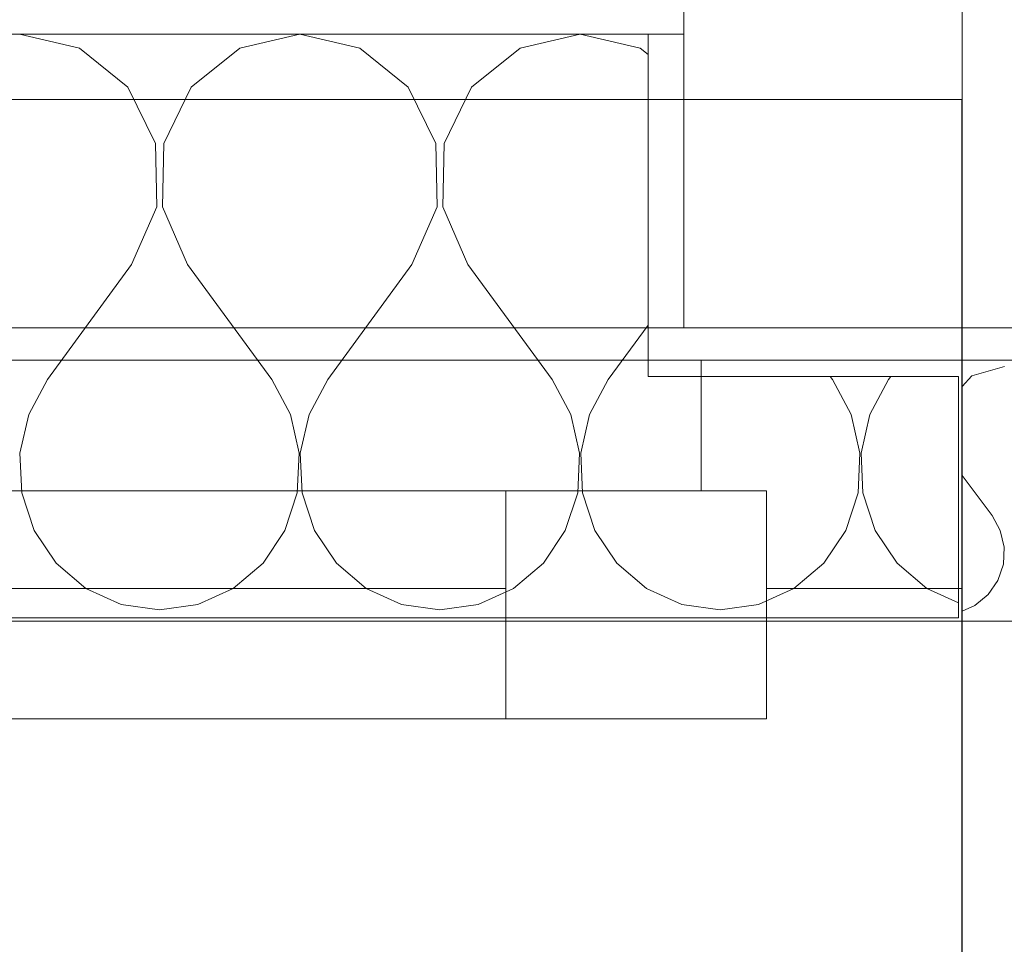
# Model space of a CAD drawing. Header units: metres. Extents: x -2 to 136, y -1 to 84.
# Tile 82 of 137: x 23.137 to 23.742, y 46.551 to 47.118. Entities that reach past the tile are written whole.
import ezdxf

# ---------------------------------------------------------------- set-up
doc = ezdxf.new("R2010")
doc.units = ezdxf.units.M
for name, color, linetype in [('KFP_Wand Aussen', 7, 'Continuous'), ('Neubau_KFP_Bemaßung 1_50', 7, 'Continuous'), ('Neubau_KFP_Wand Aussen', 7, 'Continuous'), ('Neubau_KFP_Wand Innen', 7, 'Continuous')]:
    doc.layers.add(name, color=color, linetype=linetype)
doc.layers.add('X_Schnitte', color=7, linetype='Continuous', plot=False)

# ---------------------------------------------------------------- blocks, each defined once
blk = doc.blocks.new('ITB_1002-ID-43-8-579-220')
at = {"layer": 'KFP_Wand Aussen', "color": 251, "lineweight": 5, "true_color": 0x5a5d5a}
for p, q in [((-41.61713, -13.8341), (-41.61713, -14.0641)), ((-41.44637, -13.8341), (-41.44637, -14.0641)), ((-41.61713, -14.0641), (-41.44637, -14.0641)), ((-37.29606, -14.0641), (-41.44637, -14.0641)), ((-41.44637, -14.0641), (-41.44637, -14.0841)), ((-41.44637, -14.0641), (-41.44637, -14.7241)), ((-41.44637, -14.0641), (-41.44637, -14.0841)), ((-43.40637, -14.0841), (-41.60637, -14.0841)), ((-41.60637, -14.1641), (-41.60637, -14.0841)), ((-41.60637, -14.0841), (-41.44637, -14.0841)), ((-37.29606, -14.0841), (-41.44637, -14.0841)), ((-41.44637, -14.0841), (-41.44637, -14.2241)), ((-41.44637, -14.0841), (-41.44637, -14.2241)), ((-41.42033, -14.08791), (-41.44036, -14.0936)), ((-41.44036, -14.0936), (-41.44637, -14.10018)), ((-41.44637, -14.15477), (-41.42795, -14.17934)), ((-43.28637, -14.1641), (-41.72637, -14.1641)), ((-41.72637, -14.3041), (-41.72637, -14.1641)), ((-41.72637, -14.1641), (-41.56637, -14.1641)), ((-41.56637, -14.1641), (-41.60637, -14.1641)), ((-41.56637, -14.2241), (-41.56637, -14.1641)), ((-41.56637, -14.1641), (-41.56637, -14.3041)), ((-41.42286, -14.18854), (-41.42795, -14.17934)), ((-41.42048, -14.19878), (-41.42286, -14.18854)), ((-41.42099, -14.20927), (-41.42048, -14.19878)), ((-41.42435, -14.21923), (-41.42099, -14.20927)), ((-43.28637, -14.2241), (-41.72637, -14.2241)), ((-41.44637, -14.2241), (-41.56637, -14.2241)), ((-41.44637, -14.2241), (-41.44637, -14.2441)), ((-41.44637, -14.2241), (-41.44637, -14.2441)), ((-41.4303, -14.2279), (-41.42435, -14.21923)), ((-41.4384, -14.2346), (-41.4303, -14.2279)), ((-41.44637, -14.23812), (-41.4384, -14.2346)), ((-41.72637, -14.2441), (-43.28637, -14.2441)), ((-37.41606, -14.2441), (-41.44637, -14.2441)), ((-41.44637, -14.2441), (-41.44637, -14.7241)), ((-41.44637, -14.2441), (-41.44637, -14.7241)), ((-41.72637, -14.3041), (-43.28637, -14.3041)), ((-41.56637, -14.3041), (-41.72637, -14.3041))]:
    blk.add_line(p, q, dxfattribs=at)
at = {"layer": 'Neubau_KFP_Bemaßung 1_50', "color": 251, "lineweight": 5, "true_color": 0x5a5d5a}
blk.add_line((-40.53292, -14.0641), (-41.72042, -14.0641), dxfattribs=at)
at = {"layer": 'Neubau_KFP_Wand Aussen', "color": 251, "lineweight": 5, "true_color": 0x5a5d5a}
for p, q in [((-41.61713, -13.8341), (-41.61713, -13.8841)), ((-41.61713, -13.8841), (-43.9035, -13.8841)), ((-41.63907, -13.8841), (-43.9035, -13.8841)), ((-41.98798, -13.89262), (-42.02485, -13.8841)), ((-41.85279, -13.8841), (-41.88966, -13.89262)), ((-41.81593, -13.89262), (-41.85279, -13.8841)), ((-41.68074, -13.8841), (-41.7176, -13.89262)), ((-41.64388, -13.89262), (-41.68074, -13.8841)), ((-41.63907, -14.0941), (-41.63907, -13.8841)), ((-41.95823, -13.91653), (-41.98798, -13.89262)), ((-41.88966, -13.89262), (-41.91941, -13.91653)), ((-41.78618, -13.91653), (-41.81593, -13.89262)), ((-41.7176, -13.89262), (-41.74736, -13.91653)), ((-41.63907, -13.89648), (-41.64388, -13.89262)), ((-41.94133, -13.95121), (-41.95823, -13.91653)), ((-41.91941, -13.91653), (-41.93631, -13.95121)), ((-41.76928, -13.95121), (-41.78618, -13.91653)), ((-41.74736, -13.91653), (-41.76426, -13.95121)), ((-41.94055, -13.98999), (-41.94133, -13.95121)), ((-41.93631, -13.95121), (-41.9371, -13.98999)), ((-41.76849, -13.98999), (-41.76928, -13.95121)), ((-41.76426, -13.95121), (-41.76504, -13.98999)), ((-41.95603, -14.02536), (-41.94055, -13.98999)), ((-41.9371, -13.98999), (-41.92162, -14.02536)), ((-41.78397, -14.02536), (-41.76849, -13.98999)), ((-41.76504, -13.98999), (-41.74956, -14.02536)), ((-41.95603, -14.02536), (-42.00764, -14.09599)), ((-41.92162, -14.02536), (-41.87, -14.09599)), ((-41.78397, -14.02536), (-41.83559, -14.09599)), ((-41.74956, -14.02536), (-41.69795, -14.09599)), ((-41.63907, -14.06251), (-41.66353, -14.09599)), ((-42.00764, -14.09599), (-42.01913, -14.11731)), ((-41.85851, -14.11731), (-41.87, -14.09599)), ((-41.83559, -14.09599), (-41.84707, -14.11731)), ((-41.68646, -14.11731), (-41.69795, -14.09599)), ((-41.66353, -14.09599), (-41.67502, -14.11731)), ((-41.4485, -14.0941), (-41.63907, -14.0941)), ((-41.52727, -14.0941), (-41.52589, -14.09599)), ((-41.51441, -14.11731), (-41.52589, -14.09599)), ((-41.49148, -14.09599), (-41.50297, -14.11731)), ((-41.4901, -14.0941), (-41.49148, -14.09599)), ((-41.4485, -14.2041), (-41.4485, -14.0941)), ((-42.01913, -14.11731), (-42.0245, -14.14104)), ((-41.85314, -14.14104), (-41.85851, -14.11731)), ((-41.84707, -14.11731), (-41.85245, -14.14104)), ((-41.68109, -14.14104), (-41.68646, -14.11731)), ((-41.67502, -14.11731), (-41.68039, -14.14104)), ((-41.50903, -14.14104), (-41.51441, -14.11731)), ((-41.50297, -14.11731), (-41.50834, -14.14104)), ((-42.0245, -14.14104), (-42.02335, -14.16537)), ((-41.85429, -14.16537), (-41.85314, -14.14104)), ((-41.85245, -14.14104), (-41.8513, -14.16537)), ((-41.68224, -14.16537), (-41.68109, -14.14104)), ((-41.68039, -14.14104), (-41.67924, -14.16537)), ((-41.51018, -14.16537), (-41.50903, -14.14104)), ((-41.50834, -14.14104), (-41.50719, -14.16537)), ((-42.02335, -14.16537), (-42.01577, -14.18845)), ((-41.86188, -14.18845), (-41.85429, -14.16537)), ((-41.8513, -14.16537), (-41.84371, -14.18845)), ((-41.68982, -14.18845), (-41.68224, -14.16537)), ((-41.67924, -14.16537), (-41.67166, -14.18845)), ((-41.51777, -14.18845), (-41.51018, -14.16537)), ((-41.50719, -14.16537), (-41.4996, -14.18845)), ((-42.01577, -14.18845), (-42.00232, -14.20853)), ((-41.87532, -14.20853), (-41.86188, -14.18845)), ((-41.84371, -14.18845), (-41.83027, -14.20853)), ((-41.70326, -14.20853), (-41.68982, -14.18845)), ((-41.67166, -14.18845), (-41.65822, -14.20853)), ((-41.53121, -14.20853), (-41.51777, -14.18845)), ((-41.4996, -14.18845), (-41.48616, -14.20853)), ((-41.4485, -14.24207), (-41.4485, -14.2041)), ((-42.00232, -14.20853), (-41.98405, -14.22407)), ((-41.89359, -14.22407), (-41.87532, -14.20853)), ((-41.83027, -14.20853), (-41.81199, -14.22407)), ((-41.72154, -14.22407), (-41.70326, -14.20853)), ((-41.65822, -14.20853), (-41.63994, -14.22407)), ((-41.54949, -14.22407), (-41.53121, -14.20853)), ((-41.48616, -14.20853), (-41.46789, -14.22407)), ((-41.98405, -14.22407), (-41.96233, -14.23389)), ((-41.91531, -14.23389), (-41.89359, -14.22407)), ((-41.81199, -14.22407), (-41.79028, -14.23389)), ((-41.74326, -14.23389), (-41.72154, -14.22407)), ((-41.63994, -14.22407), (-41.61822, -14.23389)), ((-41.5712, -14.23389), (-41.54949, -14.22407)), ((-41.46789, -14.22407), (-41.4485, -14.23284)), ((-41.96233, -14.23389), (-41.93882, -14.23725)), ((-41.93882, -14.23725), (-41.91531, -14.23389)), ((-41.79028, -14.23389), (-41.76677, -14.23725)), ((-41.76677, -14.23725), (-41.74326, -14.23389)), ((-41.61822, -14.23389), (-41.59471, -14.23725)), ((-41.59471, -14.23725), (-41.5712, -14.23389)), ((-43.54763, -14.24207), (-41.4485, -14.24207)), ((-43.54637, -14.2441), (-41.4485, -14.2441)), ((-43.06637, -14.2441), (-41.44637, -14.2441)), ((-41.44637, -14.2441), (-41.44637, -14.7241))]:
    blk.add_line(p, q, dxfattribs=at)
blk.add_lwpolyline([(-43.9035, -16.18295), (-43.95637, -16.18295), (-43.95637, -14.0641), (-43.95637, -13.8341), (-43.72637, -13.8341), (-41.61713, -13.8341), (-41.61713, -13.8841), (-43.9035, -13.8841), (-43.9035, -16.18295)], dxfattribs=at)
at = {"layer": 'Neubau_KFP_Wand Innen', "color": 251, "lineweight": 5, "true_color": 0x5a5d5a}
for p, q in [((-41.44637, -14.0641), (-41.44637, -13.8341)), ((-41.44637, -14.0641), (-41.44637, -13.8341)), ((-43.95637, -14.0641), (-41.44637, -14.0641)), ((-43.72637, -14.0641), (-41.44637, -14.0641))]:
    blk.add_line(p, q, dxfattribs=at)
blk = doc.blocks.new('K-ID-30-8-579-20840')
at = {"layer": 'X_Schnitte', "color": 7, "lineweight": 5}
for q in [(-0.8, 0.8), (0, 0)]:
    blk.add_line((0, 0.8), q, dxfattribs=at)

msp = doc.modelspace()

# ---------------------------------------------------------------- block references
at = {"layer": 'KFP_Wand Aussen', "color": 251, "lineweight": 5, "true_color": 0x5a5d5a}
msp.add_blockref('ITB_1002-ID-43-8-579-220', (65.16215, 60.99331), dxfattribs=at)

# ---------------------------------------------------------------- next in the draw order: block references
at = {"layer": 'X_Schnitte', "color": 7, "lineweight": 5}
msp.add_blockref('K-ID-30-8-579-20840', (23.71577, 46.26921), dxfattribs=at)

doc.saveas('drawing.dxf')
